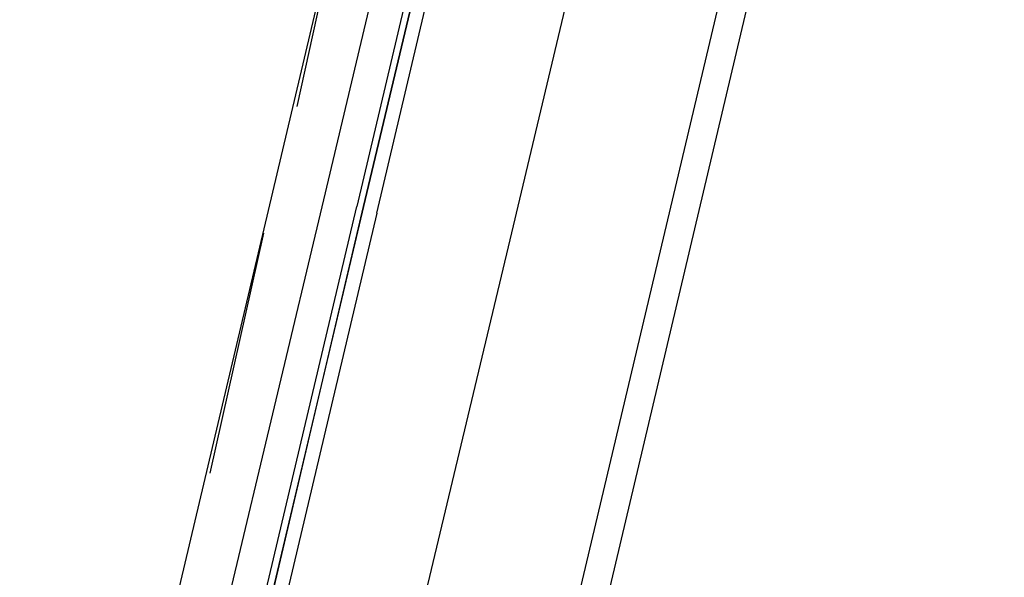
# Model space of a CAD drawing. Header units: feet. Extents: x -79 to 198, y -22 to 181.
# Tile 138 of 256: x 117.47 to 119.44, y 77.64 to 78.75. Entities that reach past the tile are written whole.
import ezdxf

# ---------------------------------------------------------------- set-up
doc = ezdxf.new("R2010")
doc.units = ezdxf.units.FT
doc.layers.add('A-LINEA', color=7, linetype='CONTINUOUS')

msp = doc.modelspace()

# ---------------------------------------------------------------- linework, layer by layer
at = {"layer": 'A-LINEA'}
for p, q in [((121.84, 91.1111), (114.56, 60.2978)), ((117.56, 76.6311), (119.2, 83.5778)), ((118.32, 76.4578), (119.96, 83.3911)), ((118.1333, 79.0578), (118.0267, 78.5778)), ((118.08, 78.3911), (117.6933, 76.7644)), ((117.96, 78.3244), (117.8533, 77.8444))]:
    msp.add_line(p, q, dxfattribs=at)
for points in [[(118.1867, 78.3644), (118.5733, 80.0044), (118.56, 80.0044), (118.5467, 80.0044), (118.16, 78.3778), (118.5467, 80.0044), (118.5333, 80.0178), (118.1467, 78.3778)], [(118.48, 79.9644), (118.48, 79.9511), (118.4533, 79.9644), (118.08, 78.3911)], [(118.0267, 76.5244), (118.4533, 78.3111), (118.8267, 79.8844)], [(118.1867, 78.3644), (117.7867, 76.6711), (117.7733, 76.6711), (117.76, 76.6711), (118.16, 78.3778), (117.76, 76.6844), (117.76, 76.6711), (117.7467, 76.6844), (118.1467, 78.3778)]]:
    msp.add_lwpolyline(points, dxfattribs=at)

doc.saveas('drawing.dxf')
